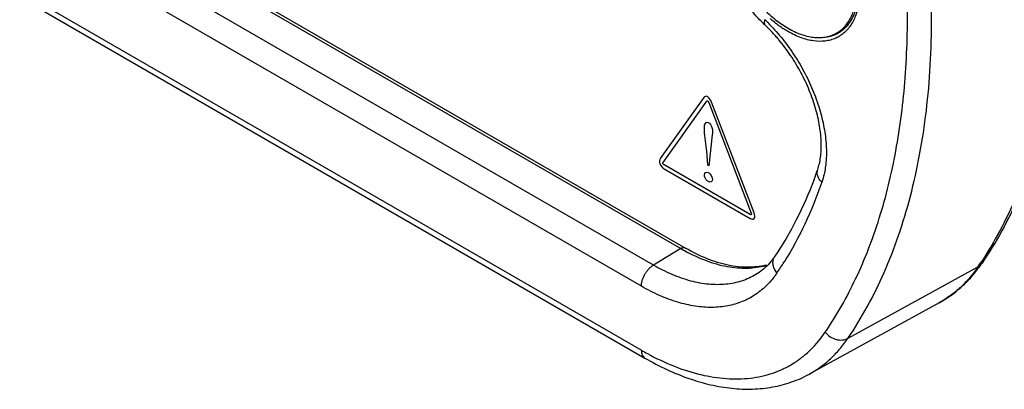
# Model space of a CAD drawing. Header units: inches. Extents: x 0 to 34, y 0 to 22.
# Tile 38 of 47: x 29.15 to 30.289, y 15.927 to 16.354. Entities that reach past the tile are written whole.
import ezdxf

# ---------------------------------------------------------------- set-up
doc = ezdxf.new("R2010")
doc.units = ezdxf.units.IN
doc.header["$LTSCALE"] = 1.87
doc.header["$MEASUREMENT"] = 0
doc.layers.get('0').update_dxf_attribs({"linetype": 'CONTINUOUS'})

msp = doc.modelspace()

# ---------------------------------------------------------------- linework, layer by layer
at = {"color": 7, "linetype": 'CONTINUOUS'}
for p, q in [((26.5779, 18.0164), (29.9153, 16.0894)), ((26.583, 18.0169), (29.9205, 16.0899)), ((29.8834, 16.0703), (26.5459, 17.9973)), ((29.8695, 16.0459), (26.5321, 17.9729)), ((26.5321, 17.8989), (29.8695, 15.9719)), ((26.5362, 17.8897), (29.8736, 15.9627)), ((29.9153, 16.0894), (29.8834, 16.0703)), ((30.2592, 16.0685), (30.1085, 15.9855)), ((30.2637, 16.0725), (30.2592, 16.0685)), ((30.0022, 16.0595), (30.0021, 16.0594)), ((30.2142, 16.0268), (30.0638, 15.9442))]:
    msp.add_line(p, q, dxfattribs=at)
at = {"color": 40, "linetype": 'CONTINUOUS'}
for p, q in [((29.9416, 16.2642), (29.8914, 16.1935)), ((29.8948, 16.1892), (29.9451, 16.26)), ((29.9474, 16.2586), (29.9964, 16.1306)), ((29.9999, 16.1309), (29.9508, 16.2589)), ((29.9514, 16.2212), (29.9475, 16.1852)), ((29.9463, 16.1858), (29.9456, 16.197)), ((29.9952, 16.1289), (29.896, 16.1863)), ((29.896, 16.1816), (29.9952, 16.1243)), ((29.9475, 16.1852), (29.9463, 16.1858))]:
    msp.add_line(p, q, dxfattribs=at)
at = {"color": 7, "linetype": 'CONTINUOUS'}
for centre, radius, start, end in [((29.874, 16.208), 0.2014, 45.2369, 46.6127), ((30.1461, 16.4891), 0.1942, 225.1715, 226.6127), ((29.8677, 16.1968), 0.2095, 39.8136, 40.3646), ((30.0767, 16.3893), 0.0559, 262.8177, 265.0821), ((29.603, 16.3449), 0.4983, 339.3941, 340.7909), ((30.0233, 16.2763), 0.2159, 239.9967, 241.2281), ((29.9946, 16.1459), 0.078, 283.8979, 284.5917), ((29.9916, 16.15), 0.0829, 285.1904, 285.5404), ((29.6972, 16.2847), 0.3979, 325.8353, 328.0177), ((29.8962, 16.315), 0.4388, 325.826, 326.566), ((30.1316, 16.1622), 0.1597, 323.6396, 325.8327), ((30.0289, 16.2479), 0.3188, 239.9961, 241.4269)]:
    msp.add_arc(centre, radius, start, end, dxfattribs=at)
for points, knots in [([(30.2592, 16.9251), (30.2747, 16.8844), (30.3022, 16.803), (30.328, 16.6999), (30.3426, 16.6186), (30.3504, 16.5594), (30.3552, 16.5014), (30.357, 16.445), (30.3557, 16.3902), (30.3514, 16.3375), (30.3441, 16.2869), (30.3337, 16.2387), (30.3204, 16.193), (30.3041, 16.1501), (30.2851, 16.1101), (30.2702, 16.0851), (30.2624, 16.0732)], [0, 0, 0, 0, 0.148422, 0.291937, 0.361458, 0.429286, 0.495297, 0.559391, 0.621488, 0.681535, 0.739511, 0.795425, 0.849322, 0.90129, 0.951458, 1, 1, 1, 1]), ([(30.2673, 16.9277), (30.2827, 16.8869), (30.3099, 16.8055), (30.3401, 16.6829), (30.3584, 16.5634), (30.3647, 16.4488), (30.3586, 16.3407), (30.343, 16.2562), (30.3242, 16.1937), (30.3072, 16.1504), (30.2873, 16.1099), (30.2719, 16.0846), (30.2637, 16.0725)], [0, 0, 0, 0, 0.147693, 0.29053, 0.427256, 0.556927, 0.678921, 0.793059, 0.84731, 0.899792, 0.950639, 1, 1, 1, 1]), ([(30.1085, 15.9855), (30.1165, 15.9973), (30.1316, 16.0222), (30.1512, 16.062), (30.1678, 16.1048), (30.1815, 16.1504), (30.1922, 16.1986), (30.1999, 16.2493), (30.2044, 16.3021), (30.2059, 16.357), (30.2043, 16.4136), (30.1997, 16.4718), (30.1919, 16.5313), (30.1774, 16.6129), (30.1516, 16.7165), (30.1241, 16.7983), (30.1085, 16.8392)], [0, 0, 0, 0, 0.048439, 0.098498, 0.150356, 0.204153, 0.259979, 0.317886, 0.377887, 0.439961, 0.504058, 0.570097, 0.637978, 0.707575, 0.851302, 1, 1, 1, 1]), ([(30.0823, 15.9926), (30.0956, 16.0122), (30.1197, 16.055), (30.1469, 16.1257), (30.1658, 16.2039), (30.1764, 16.2887), (30.1785, 16.379), (30.1721, 16.4739), (30.1574, 16.5724), (30.1423, 16.6385), (30.1334, 16.6718)], [0, 0, 0, 0, 0.101541, 0.209138, 0.323588, 0.445261, 0.574164, 0.709994, 0.852193, 1, 1, 1, 1]), ([(30.0092, 16.3513), (30.0053, 16.3553), (29.9976, 16.3636), (29.9869, 16.3771), (29.9772, 16.3915), (29.9685, 16.4066), (29.9611, 16.4223), (29.9549, 16.4383), (29.95, 16.4543), (29.9467, 16.4702), (29.9448, 16.4858), (29.9445, 16.5055), (29.9473, 16.5244), (29.9539, 16.5414), (29.9606, 16.5526), (29.9691, 16.5623), (29.9759, 16.5674), (29.9795, 16.5696)], [0, 0, 0, 0, 0.068049, 0.13766, 0.208131, 0.278859, 0.349242, 0.418658, 0.486516, 0.552352, 0.615801, 0.676688, 0.79072, 0.84472, 0.897233, 0.948833, 1, 1, 1, 1]), ([(29.9597, 16.4822), (29.9597, 16.4793), (29.96, 16.4733), (29.961, 16.4641), (29.9628, 16.4548), (29.9652, 16.4452), (29.9682, 16.4356), (29.9719, 16.426), (29.9762, 16.4165), (29.981, 16.4071), (29.9864, 16.398), (29.9922, 16.3893), (29.9984, 16.3809), (30.005, 16.3731), (30.0118, 16.3658), (30.0189, 16.3591), (30.0262, 16.3531), (30.0336, 16.3478), (30.0411, 16.3433), (30.0485, 16.3396), (30.0559, 16.3367), (30.0631, 16.3347), (30.0702, 16.3337), (30.0769, 16.3335), (30.0824, 16.3341), (30.0865, 16.3351), (30.0894, 16.336), (30.0923, 16.3372), (30.095, 16.3385), (30.0976, 16.3401), (30.1001, 16.3419), (30.1025, 16.344), (30.1054, 16.3469), (30.1088, 16.3512), (30.1121, 16.357), (30.1148, 16.3635), (30.1168, 16.3707), (30.1177, 16.3757), (30.1181, 16.3782)], [0, 0, 0, 0, 0.032476, 0.066371, 0.101529, 0.137804, 0.175021, 0.212981, 0.251471, 0.290272, 0.329157, 0.367896, 0.406265, 0.444045, 0.481027, 0.517019, 0.551847, 0.585366, 0.617457, 0.648042, 0.677087, 0.70461, 0.730693, 0.755483, 0.779204, 0.79076, 0.802165, 0.813464, 0.824704, 0.835935, 0.847205, 0.858564, 0.870058, 0.893608, 0.918177, 0.944, 0.97124, 1, 1, 1, 1]), ([(30.1216, 16.3775), (30.1211, 16.3724), (30.1196, 16.3649), (30.1161, 16.3556), (30.113, 16.3495), (30.1092, 16.3442), (30.1048, 16.3395), (30.0998, 16.3357), (30.0944, 16.3327), (30.0885, 16.3306), (30.0799, 16.329), (30.0707, 16.3292), (30.0614, 16.3311), (30.0514, 16.3342), (30.044, 16.3378), (30.0393, 16.3405)], [0, 0, 0, 0, 0.138227, 0.202177, 0.263013, 0.321223, 0.377458, 0.432497, 0.487215, 0.542508, 0.599225, 0.719503, 0.78435, 0.852671, 1, 1, 1, 1]), ([(30.1187, 16.371), (30.118, 16.3679), (30.1163, 16.3621), (30.1126, 16.3542), (30.1079, 16.3473), (30.1022, 16.3417), (30.0956, 16.3375), (30.0882, 16.3347), (30.0802, 16.3333), (30.0747, 16.3333), (30.0719, 16.3336)], [0, 0, 0, 0, 0.141004, 0.27293, 0.397308, 0.516426, 0.633166, 0.750708, 0.872123, 1, 1, 1, 1]), ([(30.0124, 16.3543), (30.0121, 16.3536), (30.0118, 16.3524), (30.0117, 16.3506), (30.0119, 16.349), (30.0124, 16.3482), (30.0128, 16.3479)], [0, 0, 0, 0, 0.318547, 0.586497, 0.807871, 1, 1, 1, 1]), ([(30.0393, 16.3405), (30.0356, 16.3426), (30.0284, 16.3473), (30.0217, 16.3527), (30.0184, 16.3557)], [0, 0, 0, 0, 0.485956, 1, 1, 1, 1]), ([(30.0273, 16.3325), (30.0262, 16.3339), (30.0215, 16.3392), (30.0166, 16.3443), (30.0128, 16.3479)], [0, 0, 0, 0, 0.255183, 1, 1, 1, 1]), ([(30.0158, 16.3509), (30.0212, 16.3456), (30.0317, 16.334), (30.0456, 16.3151), (30.0578, 16.2947), (30.068, 16.2733), (30.0758, 16.2516), (30.0811, 16.2301), (30.0838, 16.2094), (30.0837, 16.1959), (30.0831, 16.1895)], [0, 0, 0, 0, 0.127365, 0.258654, 0.391506, 0.523571, 0.652455, 0.775976, 0.892268, 1, 1, 1, 1]), ([(30.0736, 16.1809), (30.0743, 16.1831), (30.0756, 16.1878), (30.0775, 16.1981), (30.0781, 16.2128), (30.0761, 16.2318), (30.0714, 16.252), (30.0641, 16.2728), (30.0544, 16.2933), (30.0426, 16.3129), (30.0335, 16.3252), (30.0286, 16.331)], [0, 0, 0, 0, 0.042829, 0.089529, 0.19422, 0.312346, 0.441115, 0.577537, 0.718385, 0.860302, 1, 1, 1, 1]), ([(30.0783, 16.1662), (30.0772, 16.1672), (30.0753, 16.1695), (30.0734, 16.1733), (30.0727, 16.1772), (30.0732, 16.1798), (30.0736, 16.1809)], [0, 0, 0, 0, 0.277438, 0.535005, 0.773249, 1, 1, 1, 1]), ([(30.0831, 16.1895), (30.083, 16.1885), (30.0827, 16.185), (30.0822, 16.1815), (30.0817, 16.1789)], [0, 0, 0, 0, 0.255148, 1, 1, 1, 1]), ([(30.0694, 16.1695), (30.0634, 16.1535), (30.05, 16.1229), (30.0331, 16.0941), (30.024, 16.0806)], [0, 0, 0, 0, 0.51256, 1, 1, 1, 1]), ([(30.0817, 16.1789), (30.0814, 16.1778), (30.0806, 16.1735), (30.0794, 16.1693), (30.0783, 16.1662)], [0, 0, 0, 0, 0.257279, 1, 1, 1, 1]), ([(30.0783, 16.1662), (30.0726, 16.1497), (30.0598, 16.1181), (30.0435, 16.0881), (30.0347, 16.0739)], [0, 0, 0, 0, 0.511055, 1, 1, 1, 1]), ([(29.9205, 16.0899), (29.9201, 16.0901), (29.9193, 16.0904), (29.918, 16.0904), (29.9167, 16.0901), (29.9158, 16.0896), (29.9153, 16.0894)], [0, 0, 0, 0, 0.216702, 0.449579, 0.709855, 1, 1, 1, 1]), ([(30.0133, 16.0702), (30.0101, 16.0694), (30.0032, 16.0682), (29.9887, 16.0673), (29.969, 16.0696), (29.9446, 16.0773), (29.9286, 16.0853), (29.9205, 16.0899)], [0, 0, 0, 0, 0.104633, 0.21381, 0.4491, 0.710896, 1, 1, 1, 1]), ([(29.9194, 16.0871), (29.9274, 16.0827), (29.9435, 16.0752), (29.968, 16.0681), (29.9879, 16.0663), (30.0028, 16.0675), (30.0099, 16.069), (30.0133, 16.0699)], [0, 0, 0, 0, 0.282273, 0.541285, 0.778793, 0.891074, 1, 1, 1, 1]), ([(30.024, 16.0806), (30.0234, 16.0797), (30.021, 16.0763), (30.0182, 16.0731), (30.0161, 16.0708)], [0, 0, 0, 0, 0.255274, 1, 1, 1, 1]), ([(30.0264, 16.0612), (30.0252, 16.0627), (30.0232, 16.0659), (30.0219, 16.0703), (30.0217, 16.0738), (30.022, 16.0762), (30.0228, 16.0786), (30.0235, 16.08), (30.024, 16.0806)], [0, 0, 0, 0, 0.273926, 0.531064, 0.653017, 0.771039, 0.886233, 1, 1, 1, 1]), ([(29.8695, 16.0459), (29.8695, 16.047), (29.8697, 16.0493), (29.8705, 16.0528), (29.8718, 16.0563), (29.8735, 16.0598), (29.8756, 16.063), (29.878, 16.0659), (29.8805, 16.0684), (29.8824, 16.0697), (29.8834, 16.0703)], [0, 0, 0, 0, 0.113741, 0.236805, 0.366207, 0.498912, 0.631767, 0.761611, 0.885373, 1, 1, 1, 1]), ([(29.9671, 16.0481), (29.9606, 16.0475), (29.9469, 16.0476), (29.9261, 16.0515), (29.9045, 16.0591), (29.8904, 16.0662), (29.8834, 16.0703)], [0, 0, 0, 0, 0.223191, 0.462923, 0.721686, 1, 1, 1, 1]), ([(30.0161, 16.0708), (30.014, 16.0686), (30.0096, 16.0645), (30.0046, 16.061), (30.0021, 16.0594)], [0, 0, 0, 0, 0.506263, 1, 1, 1, 1]), ([(30.2592, 16.0685), (30.2562, 16.0641), (30.2499, 16.0557), (30.2391, 16.0444), (30.2272, 16.0347), (30.2186, 16.0292), (30.2142, 16.0268)], [0, 0, 0, 0, 0.257465, 0.50862, 0.75537, 1, 1, 1, 1]), ([(30.2142, 16.0268), (30.2186, 16.0293), (30.2273, 16.0347), (30.2394, 16.0443), (30.2505, 16.0552), (30.2571, 16.0633), (30.2602, 16.0675)], [0, 0, 0, 0, 0.247185, 0.49531, 0.745721, 1, 1, 1, 1]), ([(30.0021, 16.0594), (29.9995, 16.0579), (29.9941, 16.055), (29.9826, 16.0506), (29.9733, 16.0487), (29.9671, 16.0481)], [0, 0, 0, 0, 0.245381, 0.492582, 1, 1, 1, 1]), ([(30.0264, 16.0612), (30.0255, 16.06), (30.0221, 16.0551), (30.0182, 16.0506), (30.0151, 16.0474)], [0, 0, 0, 0, 0.254259, 1, 1, 1, 1]), ([(30.0151, 16.0474), (30.011, 16.0433), (30.002, 16.0358), (29.9864, 16.0276), (29.9693, 16.0226), (29.9508, 16.0208), (29.9312, 16.0224), (29.9109, 16.0271), (29.89, 16.035), (29.8763, 16.042), (29.8695, 16.0459)], [0, 0, 0, 0, 0.111237, 0.221445, 0.333686, 0.450707, 0.574684, 0.70711, 0.848864, 1, 1, 1, 1]), ([(29.8764, 15.968), (29.8865, 15.9625), (29.9067, 15.9529), (29.9374, 15.943), (29.9671, 15.9382), (29.991, 15.9386), (30.0088, 15.9416), (30.0215, 15.9452), (30.0335, 15.95), (30.0449, 15.9561), (30.0555, 15.9635), (30.0687, 15.975), (30.0773, 15.9853), (30.0823, 15.9926)], [0, 0, 0, 0, 0.150766, 0.291026, 0.421268, 0.542911, 0.601261, 0.658395, 0.714724, 0.7707, 0.826793, 0.88347, 1, 1, 1, 1]), ([(30.0823, 15.9926), (30.0839, 15.9906), (30.0878, 15.9872), (30.0936, 15.9845), (30.0985, 15.9836), (30.1032, 15.9835), (30.1066, 15.9845), (30.1085, 15.9855)], [0, 0, 0, 0, 0.263103, 0.525255, 0.651894, 0.773764, 1, 1, 1, 1]), ([(30.0639, 15.9442), (30.0682, 15.9466), (30.0767, 15.952), (30.0885, 15.9617), (30.0992, 15.9729), (30.1055, 15.9812), (30.1085, 15.9855)], [0, 0, 0, 0, 0.24463, 0.49138, 0.742535, 1, 1, 1, 1]), ([(29.8695, 15.9719), (29.8695, 15.9709), (29.8696, 15.9689), (29.8704, 15.9663), (29.8717, 15.9641), (29.873, 15.9631), (29.8736, 15.9627)], [0, 0, 0, 0, 0.289182, 0.549052, 0.782329, 1, 1, 1, 1]), ([(29.8736, 15.9627), (29.8819, 15.958), (29.8984, 15.9493), (29.9238, 15.9389), (29.949, 15.9315), (29.9737, 15.9273), (29.9979, 15.9263), (30.0175, 15.9283), (30.0325, 15.9316), (30.0434, 15.9349), (30.0539, 15.9391), (30.0606, 15.9424), (30.0639, 15.9442)], [0, 0, 0, 0, 0.143089, 0.2801, 0.410987, 0.536272, 0.656757, 0.77339, 0.830668, 0.887418, 0.943804, 1, 1, 1, 1])]:
    msp.add_open_spline(points, degree=3, knots=knots, dxfattribs=at)
at = {"color": 40, "linetype": 'CONTINUOUS'}
for points in [[(29.9463, 16.2651), (29.9444, 16.2662), (29.9426, 16.2656), (29.9416, 16.2642)], [(29.9451, 16.26), (29.9453, 16.2604), (29.9457, 16.2608), (29.9463, 16.2605)], [(29.9508, 16.2589), (29.9499, 16.2613), (29.9481, 16.264), (29.9463, 16.2651)], [(29.9463, 16.2605), (29.9468, 16.2602), (29.9471, 16.2593), (29.9474, 16.2586)], [(29.9424, 16.2296), (29.9424, 16.2329), (29.944, 16.2371), (29.9469, 16.2354)], [(29.8914, 16.1935), (29.8904, 16.1922), (29.8901, 16.1897), (29.891, 16.1874)], [(29.891, 16.1874), (29.8919, 16.185), (29.8941, 16.1827), (29.896, 16.1816)], [(29.8945, 16.1877), (29.8942, 16.1883), (29.8946, 16.1889), (29.8948, 16.1892)], [(29.896, 16.1863), (29.8954, 16.1866), (29.8947, 16.187), (29.8945, 16.1877)], [(29.9424, 16.1747), (29.9424, 16.1772), (29.9448, 16.1787), (29.947, 16.1774)], [(29.947, 16.1774), (29.9492, 16.1762), (29.9517, 16.1719), (29.9517, 16.1693)], [(29.9517, 16.1693), (29.9517, 16.1668), (29.9492, 16.1657), (29.947, 16.167)], [(29.9967, 16.1286), (29.9965, 16.1283), (29.9957, 16.1286), (29.9952, 16.1289)], [(29.9952, 16.1243), (29.9971, 16.1233), (29.9992, 16.123), (30.0002, 16.1243)], [(29.9964, 16.1306), (29.9967, 16.1299), (29.997, 16.129), (29.9967, 16.1286)], [(30.0002, 16.1243), (30.0011, 16.1256), (30.0008, 16.1285), (29.9999, 16.1309)]]:
    msp.add_open_spline(points, degree=3, dxfattribs=at)
for points, knots in [([(29.9456, 16.197), (29.9454, 16.1995), (29.9443, 16.2104), (29.9424, 16.2217), (29.9424, 16.2296)], [0, 0, 0, 0, 0.23153, 1, 1, 1, 1]), ([(29.9469, 16.2354), (29.9486, 16.2344), (29.9525, 16.2284), (29.9517, 16.2237), (29.9514, 16.2212)], [0, 0, 0, 0, 0.411929, 1, 1, 1, 1]), ([(29.947, 16.167), (29.9454, 16.1679), (29.9428, 16.1709), (29.9424, 16.1739), (29.9424, 16.1747)], [0, 0, 0, 0, 0.691319, 1, 1, 1, 1])]:
    msp.add_open_spline(points, degree=3, knots=knots, dxfattribs=at)

doc.saveas('drawing.dxf')
